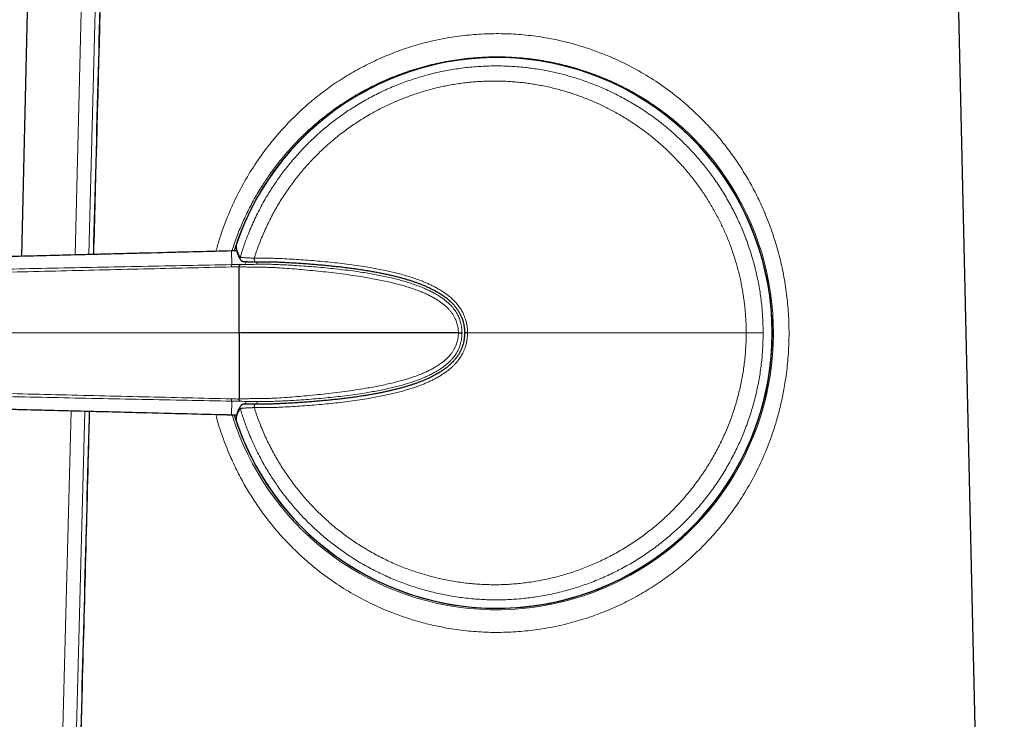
# Model space of a CAD drawing. Header units: millimetres. Extents: x 8 to 834, y 12 to 760.
# Tile 5 of 65: x 226 to 286, y 551 to 594. Entities that reach past the tile are written whole.
import ezdxf

# ---------------------------------------------------------------- set-up
doc = ezdxf.new("R2010")
doc.units = ezdxf.units.MM

msp = doc.modelspace()

# ---------------------------------------------------------------- linework, layer by layer
at = {"color": 7, "linetype": 'Continuous', "lineweight": 30}
for p, q in [((285.868, 472.7), (282.17, 635.3)), ((227.029, 621.317), (226.072, 579.474)), ((238.929, 579.801), (238.851, 579.799)), ((239.169, 579.806), (238.929, 579.801)), ((238.929, 579.801), (238.93, 579.801)), ((252.659, 574.818), (239.41, 574.818)), ((252.898, 574.818), (252.875, 574.818)), ((238.851, 569.836), (238.929, 569.834)), ((238.929, 569.835), (239.169, 569.83)), ((238.93, 569.835), (238.929, 569.835))]:
    msp.add_line(p, q, dxfattribs=at)
at = {"color": 252, "linetype": 'Continuous', "lineweight": 0}
for p, q in [((229.333, 579.557), (230.354, 619.209)), ((231.2, 619.187), (230.176, 579.579)), ((239.151, 580.225), (239.151, 580.224)), ((238.851, 579.799), (238.852, 579.799)), ((238.93, 579.801), (238.852, 579.799)), ((238.869, 578.97), (238.852, 579.799)), ((239.169, 579.806), (238.93, 579.801)), ((239.703, 579.032), (239.736, 579.151)), ((240.425, 579.146), (240.386, 579.012)), ((239.309, 574.818), (190.143, 574.818)), ((239.41, 574.818), (239.309, 574.818)), ((238.869, 570.665), (238.852, 569.837)), ((239.735, 570.484), (239.703, 570.604)), ((240.387, 570.624), (240.426, 570.489)), ((226.919, 485.754), (229.09, 570.084)), ((229.93, 570.063), (227.75, 485.733)), ((238.852, 569.837), (238.851, 569.836)), ((238.852, 569.837), (238.93, 569.835)), ((238.93, 569.835), (239.169, 569.83)), ((239.151, 569.411), (239.151, 569.411))]:
    msp.add_line(p, q, dxfattribs=at)
at = {"color": 7, "linetype": 'Continuous', "lineweight": 30, "flags": 128}
for points in [[(239.151, 580.224), (239.144, 580.196), (239.141, 580.174)], [(239.411, 579.257), (239.411, 579.257), (239.413, 579.255)], [(239.411, 570.378), (239.411, 570.379), (239.413, 570.38)], [(239.141, 569.462), (239.144, 569.44), (239.151, 569.411)]]:
    msp.add_lwpolyline(points, dxfattribs=at)
at = {"color": 252, "linetype": 'Continuous', "lineweight": 0, "flags": 128}
for points in [[(240.236, 579.362), (240.236, 579.334), (240.237, 579.306), (240.24, 579.279), (240.244, 579.253), (240.249, 579.229), (240.255, 579.207), (240.262, 579.189), (240.269, 579.173), (240.278, 579.161), (240.286, 579.152), (240.296, 579.147), (240.302, 579.146)], [(270.165, 574.818), (270.234, 574.818), (270.302, 574.818), (270.37, 574.818), (270.435, 574.818), (270.5, 574.818), (270.562, 574.818), (270.623, 574.818), (270.681, 574.818), (270.737, 574.818), (270.791, 574.818), (270.842, 574.818), (270.889, 574.818), (270.934, 574.818), (270.976, 574.818), (271.014, 574.818), (271.049, 574.818), (271.081, 574.818), (271.108, 574.818), (271.132, 574.818), (271.153, 574.818), (271.169, 574.818), (271.181, 574.818), (271.19, 574.818), (271.194, 574.818)], [(240.236, 570.274), (240.236, 570.302), (240.237, 570.33), (240.24, 570.357), (240.244, 570.383), (240.249, 570.406), (240.255, 570.428), (240.262, 570.447), (240.269, 570.463), (240.278, 570.475), (240.286, 570.484), (240.296, 570.488), (240.302, 570.489)]]:
    msp.add_lwpolyline(points, dxfattribs=at)
at = {"color": 252, "linetype": 'Continuous', "lineweight": 0}
for centre, radius, start, end in [((255.002, 574.818), 16.755, 197.30951, 90), ((255.002, 574.818), 16.755, 90, 162.6906), ((255.002, 574.818), 16.747, 198.83492, 161.16508), ((254.976, 574.826), 16.848, 197.22998, 44.96374), ((239.579, 579.366), 0.2, 163.51178, 212.99857), ((239.579, 570.269), 0.2, 147.02142, 196.48822)]:
    msp.add_arc(centre, radius, start, end, dxfattribs=at)
at = {"color": 7, "linetype": 'Continuous', "lineweight": 30}
for radius, start, end in [(16.75, 270, 162.68435), (16.747, 0, 161.16494), (16.747, 198.83506, 0), (16.75, 197.31536, 270)]:
    msp.add_arc((255.002, 574.818), radius, start, end, dxfattribs=at)
for points, knots in [([(231.495, 619.123), (231.424, 616.467), (231.171, 606.994), (230.822, 593.815), (230.544, 583.292), (230.447, 579.586)], [0, 0, 0, 0, 0.2015, 0.718818, 1, 1, 1, 1]), ([(239.141, 580.174), (239.141, 580.163), (239.138, 580.129), (239.138, 580.073), (239.14, 580.006), (239.146, 579.939), (239.155, 579.872), (239.168, 579.806), (239.185, 579.739), (239.205, 579.672), (239.228, 579.605), (239.256, 579.538), (239.287, 579.471), (239.321, 579.404), (239.36, 579.337), (239.39, 579.288), (239.409, 579.26), (239.413, 579.255)], [0, 0, 0, 0, 0.035432, 0.106302, 0.177154, 0.248076, 0.319185, 0.390593, 0.462409, 0.534726, 0.607629, 0.681181, 0.755429, 0.830399, 0.906098, 0.982511, 1, 1, 1, 1]), ([(238.851, 579.799), (238.18, 579.782), (236.678, 579.745), (234.168, 579.681), (230.995, 579.6), (227.149, 579.502), (222.522, 579.383), (216.77, 579.235), (209.292, 579.043), (199.859, 578.8), (192.502, 578.61), (188.375, 578.503), (187.992, 578.493)], [0, 0, 0, 0, 0.039571, 0.088569, 0.147987, 0.226741, 0.315411, 0.42091, 0.566025, 0.756523, 0.977409, 1, 1, 1, 1]), ([(239.411, 579.258), (239.415, 579.252), (239.423, 579.24), (239.437, 579.225), (239.453, 579.211), (239.468, 579.199), (239.483, 579.19), (239.497, 579.183), (239.511, 579.177), (239.523, 579.173), (239.535, 579.17), (239.546, 579.167), (239.559, 579.164), (239.574, 579.162), (239.593, 579.16), (239.617, 579.157), (239.644, 579.156), (239.673, 579.154), (239.704, 579.152), (239.739, 579.151), (239.777, 579.15), (239.816, 579.149), (239.858, 579.148), (239.903, 579.147), (239.95, 579.147), (240, 579.146), (240.051, 579.146), (240.105, 579.146), (240.16, 579.146), (240.218, 579.146), (240.265, 579.146), (240.294, 579.146), (240.302, 579.146)], [0, 0, 0, 0, 0.014779, 0.031288, 0.047212, 0.062475, 0.077054, 0.091126, 0.105146, 0.119677, 0.135457, 0.153573, 0.175599, 0.204324, 0.246328, 0.297599, 0.34487, 0.389934, 0.437595, 0.483902, 0.529408, 0.574345, 0.619017, 0.66382, 0.708699, 0.753694, 0.798822, 0.844081, 0.889454, 0.934903, 0.980309, 1, 1, 1, 1]), ([(239.375, 578.98), (239.369, 578.977), (239.357, 578.971), (239.339, 578.943), (239.323, 578.902), (239.313, 578.863), (239.309, 578.843)], [0, 0, 0, 0, 0.247799, 0.498727, 0.750304, 1, 1, 1, 1]), ([(239.309, 574.818), (239.309, 574.958), (239.309, 575.24), (239.309, 575.658), (239.309, 576.071), (239.309, 576.474), (239.309, 576.864), (239.309, 577.24), (239.309, 577.597), (239.309, 577.933), (239.309, 578.258), (239.309, 578.567), (239.309, 578.751), (239.309, 578.842)], [0, 0, 0, 0, 0.089092, 0.178184, 0.267274, 0.356365, 0.445458, 0.53455, 0.623643, 0.712736, 0.801827, 0.900912, 1, 1, 1, 1]), ([(240.302, 579.146), (240.433, 579.146), (240.673, 579.147), (240.985, 579.148), (241.228, 579.146), (241.376, 579.143), (241.453, 579.14), (241.467, 579.14)], [0, 0, 0, 0, 0.336414, 0.619137, 0.803204, 0.963028, 1, 1, 1, 1]), ([(241.467, 579.14), (241.511, 579.138), (241.614, 579.135), (241.857, 579.123), (242.194, 579.106), (242.609, 579.082), (243.016, 579.057), (243.415, 579.029), (243.807, 578.999), (244.193, 578.967), (244.572, 578.932), (244.945, 578.895), (245.311, 578.856), (245.666, 578.816), (246.007, 578.773), (246.337, 578.729), (246.656, 578.683), (246.965, 578.635), (247.265, 578.585), (247.558, 578.533), (247.835, 578.48), (248.102, 578.426), (248.358, 578.371), (248.612, 578.314), (248.854, 578.255), (249.087, 578.194), (249.311, 578.132), (249.527, 578.069), (249.729, 578.007), (249.923, 577.943), (250.107, 577.879), (250.288, 577.813), (250.461, 577.745), (250.625, 577.677), (250.782, 577.608), (250.932, 577.538), (251.077, 577.467), (251.214, 577.395), (251.345, 577.323), (251.469, 577.25), (251.587, 577.177), (251.695, 577.105), (251.798, 577.033), (251.895, 576.962), (251.99, 576.887), (252.08, 576.811), (252.165, 576.735), (252.246, 576.658), (252.322, 576.58), (252.392, 576.503), (252.458, 576.426), (252.52, 576.348), (252.578, 576.269), (252.633, 576.189), (252.683, 576.108), (252.73, 576.027), (252.773, 575.945), (252.812, 575.863), (252.848, 575.779), (252.881, 575.694), (252.911, 575.607), (252.938, 575.519), (252.961, 575.431), (252.981, 575.342), (252.997, 575.252), (253.01, 575.162), (253.019, 575.071), (253.024, 574.995), (253.026, 574.95), (253.027, 574.935)], [0, 0, 0, 0, 0.010419, 0.024073, 0.056863, 0.089094, 0.120665, 0.151609, 0.181961, 0.211754, 0.24102, 0.269789, 0.298179, 0.325525, 0.351804, 0.37715, 0.401677, 0.425479, 0.448637, 0.471219, 0.493285, 0.512681, 0.533255, 0.552865, 0.571695, 0.589834, 0.607354, 0.624313, 0.640756, 0.655146, 0.670371, 0.68487, 0.698736, 0.712061, 0.724917, 0.737364, 0.749446, 0.76111, 0.772249, 0.78298, 0.793364, 0.803452, 0.812206, 0.821468, 0.830478, 0.839256, 0.8478, 0.856111, 0.864194, 0.872045, 0.879521, 0.886923, 0.894234, 0.901438, 0.90852, 0.915469, 0.922277, 0.928982, 0.935755, 0.942575, 0.949378, 0.956165, 0.962939, 0.9697, 0.976451, 0.983184, 0.989852, 0.996783, 1, 1, 1, 1]), ([(239.309, 574.818), (239.309, 574.677), (239.309, 574.396), (239.309, 573.977), (239.309, 573.565), (239.309, 573.162), (239.309, 572.771), (239.309, 572.396), (239.309, 572.039), (239.309, 571.702), (239.309, 571.378), (239.309, 571.069), (239.309, 570.885), (239.309, 570.793)], [0, 0, 0, 0, 0.089092, 0.178184, 0.267274, 0.356365, 0.445458, 0.53455, 0.623643, 0.712736, 0.801827, 0.900912, 1, 1, 1, 1]), ([(253.027, 574.707), (253.026, 574.684), (253.024, 574.631), (253.017, 574.548), (253.008, 574.459), (252.995, 574.371), (252.978, 574.282), (252.958, 574.194), (252.935, 574.106), (252.908, 574.019), (252.878, 573.933), (252.845, 573.847), (252.808, 573.763), (252.768, 573.681), (252.725, 573.6), (252.679, 573.521), (252.63, 573.442), (252.577, 573.365), (252.52, 573.287), (252.459, 573.211), (252.396, 573.136), (252.329, 573.063), (252.258, 572.99), (252.182, 572.917), (252.101, 572.843), (252.017, 572.771), (251.928, 572.699), (251.834, 572.629), (251.737, 572.559), (251.634, 572.49), (251.526, 572.42), (251.412, 572.351), (251.292, 572.283), (251.168, 572.215), (251.038, 572.149), (250.901, 572.082), (250.758, 572.016), (250.609, 571.952), (250.455, 571.888), (250.294, 571.825), (250.127, 571.763), (249.953, 571.703), (249.77, 571.642), (249.578, 571.582), (249.377, 571.522), (249.168, 571.463), (248.951, 571.406), (248.728, 571.35), (248.498, 571.296), (248.259, 571.242), (248.012, 571.191), (247.752, 571.139), (247.482, 571.089), (247.202, 571.04), (246.914, 570.993), (246.62, 570.947), (246.318, 570.904), (246.008, 570.862), (245.689, 570.823), (245.359, 570.784), (245.019, 570.748), (244.666, 570.712), (244.303, 570.679), (243.932, 570.647), (243.555, 570.617), (243.173, 570.59), (242.783, 570.564), (242.388, 570.541), (242.037, 570.521), (241.75, 570.508), (241.576, 570.499), (241.487, 570.496), (241.467, 570.496)], [0, 0, 0, 0, 0.005019, 0.011939, 0.018293, 0.025031, 0.031671, 0.03838, 0.045105, 0.051846, 0.058607, 0.065388, 0.072191, 0.079007, 0.085755, 0.092513, 0.099404, 0.106419, 0.113548, 0.120777, 0.12809, 0.135471, 0.142972, 0.150888, 0.159006, 0.167331, 0.175862, 0.184597, 0.19353, 0.202694, 0.212406, 0.222397, 0.232665, 0.243252, 0.254203, 0.265561, 0.277428, 0.289603, 0.302132, 0.315056, 0.328424, 0.342294, 0.356737, 0.371844, 0.387731, 0.404241, 0.421076, 0.438417, 0.456304, 0.474788, 0.493929, 0.513812, 0.534837, 0.556526, 0.578675, 0.601336, 0.624562, 0.648412, 0.672958, 0.698281, 0.724474, 0.751649, 0.779878, 0.808518, 0.837636, 0.867258, 0.897414, 0.928134, 0.959447, 0.97914, 0.995306, 1, 1, 1, 1]), ([(252.659, 574.818), (252.676, 574.818), (252.709, 574.818), (252.756, 574.818), (252.797, 574.818), (252.829, 574.818), (252.852, 574.818), (252.866, 574.818), (252.873, 574.818), (252.874, 574.818), (252.875, 574.818)], [0, 0, 0, 0, 0.153105, 0.306496, 0.454504, 0.592328, 0.716725, 0.826129, 0.920331, 1, 1, 1, 1]), ([(253.027, 574.935), (253.028, 574.915), (253.03, 574.876), (253.03, 574.837), (253.03, 574.818)], [0, 0, 0, 0, 0.511846, 1, 1, 1, 1]), ([(253.03, 574.818), (253.03, 574.793), (253.029, 574.756), (253.028, 574.719), (253.027, 574.707)], [0, 0, 0, 0, 0.6711945, 1, 1, 1, 1]), ([(187.992, 571.142), (189.005, 571.116), (194, 570.987), (202.202, 570.775), (211.883, 570.526), (219.228, 570.338), (224.836, 570.193), (229.251, 570.08), (232.962, 569.985), (235.988, 569.908), (237.833, 569.862), (238.734, 569.839), (238.851, 569.837)], [0, 0, 0, 0, 0.059778, 0.29468, 0.483845, 0.630842, 0.727952, 0.81464, 0.891251, 0.94684, 0.993133, 1, 1, 1, 1]), ([(239.413, 570.38), (239.401, 570.362), (239.374, 570.322), (239.336, 570.258), (239.299, 570.19), (239.267, 570.122), (239.237, 570.054), (239.212, 569.985), (239.19, 569.918), (239.173, 569.85), (239.158, 569.782), (239.148, 569.714), (239.141, 569.647), (239.138, 569.58), (239.138, 569.518), (239.14, 569.479), (239.141, 569.462)], [0, 0, 0, 0, 0.061615, 0.1389943, 0.2156944, 0.2916769, 0.3669201, 0.4414223, 0.5152037, 0.5883061, 0.660792, 0.7327422, 0.8042526, 0.8754304, 0.94639, 1, 1, 1, 1]), ([(239.375, 570.656), (239.369, 570.659), (239.357, 570.664), (239.339, 570.693), (239.323, 570.734), (239.313, 570.773), (239.309, 570.792)], [0, 0, 0, 0, 0.247799, 0.498727, 0.750304, 1, 1, 1, 1]), ([(240.302, 570.489), (240.294, 570.489), (240.266, 570.49), (240.219, 570.49), (240.161, 570.49), (240.105, 570.49), (240.051, 570.489), (239.999, 570.489), (239.95, 570.489), (239.902, 570.488), (239.857, 570.487), (239.815, 570.486), (239.775, 570.485), (239.739, 570.484), (239.705, 570.483), (239.674, 570.482), (239.645, 570.48), (239.618, 570.478), (239.591, 570.476), (239.57, 570.473), (239.551, 570.47), (239.537, 570.466), (239.525, 570.463), (239.512, 570.458), (239.498, 570.453), (239.482, 570.445), (239.466, 570.435), (239.449, 570.422), (239.433, 570.406), (239.42, 570.392), (239.414, 570.381), (239.411, 570.378)], [0, 0, 0, 0, 0.0184108, 0.0643737, 0.1103309, 0.15582, 0.2012288, 0.2465845, 0.2918662, 0.3370649, 0.3821876, 0.4272623, 0.4723072, 0.5170738, 0.5619752, 0.6074528, 0.6537578, 0.7014558, 0.751995, 0.8105183, 0.8407494, 0.8605556, 0.8779266, 0.8936343, 0.908695, 0.923746, 0.9393402, 0.9557979, 0.9730189, 0.9907475, 1, 1, 1, 1]), ([(241.467, 570.496), (241.428, 570.494), (241.326, 570.491), (241.15, 570.489), (240.915, 570.488), (240.629, 570.488), (240.417, 570.489), (240.302, 570.49)], [0, 0, 0, 0, 0.101226, 0.262472, 0.453106, 0.703959, 1, 1, 1, 1]), ([(230.195, 570.056), (230.192, 569.924), (229.997, 562.542), (229.607, 547.64), (229.019, 525.095), (228.483, 504.416), (228.143, 491.256), (228.005, 485.873)], [0, 0, 0, 0, 0.004705, 0.263083, 0.531035, 0.808145, 1, 1, 1, 1])]:
    msp.add_open_spline(points, degree=3, knots=knots, dxfattribs=at)
at = {"color": 252, "linetype": 'Continuous', "lineweight": 0}
for points, knots in [([(231.524, 619.122), (231.232, 608.159), (230.88, 594.98), (230.533, 581.802), (230.475, 579.587)], [0, 0, 0, 0, 0.8319161, 1, 1, 1, 1]), ([(237.903, 579.775), (237.969, 580.011), (238.119, 580.547), (238.455, 581.507), (238.924, 582.646), (239.547, 583.879), (240.265, 585.065), (241.084, 586.203), (241.941, 587.217), (242.81, 588.11), (243.666, 588.883), (244.566, 589.595), (245.512, 590.246), (246.504, 590.835), (247.552, 591.369), (248.647, 591.84), (249.784, 592.239), (250.939, 592.556), (252.112, 592.793), (253.301, 592.949), (254.503, 593.024), (255.711, 593.018), (256.915, 592.929), (258.008, 592.771), (258.991, 592.567), (259.868, 592.338), (260.736, 592.061), (261.744, 591.682), (262.872, 591.173), (264.092, 590.503), (265.249, 589.738), (266.351, 588.884), (267.025, 588.246), (267.365, 587.924)], [0, 0, 0, 0, 0.019609, 0.044586, 0.081998, 0.119598, 0.157612, 0.196258, 0.235744, 0.267909, 0.299731, 0.331318, 0.362778, 0.394221, 0.425759, 0.458419, 0.490591, 0.522413, 0.554029, 0.585584, 0.617227, 0.649081, 0.680804, 0.712546, 0.736459, 0.760532, 0.784826, 0.809402, 0.847214, 0.884982, 0.922906, 0.961182, 1, 1, 1, 1]), ([(266.897, 586.731), (266.627, 586.987), (266.103, 587.485), (265.28, 588.148), (264.47, 588.729), (263.825, 589.136), (263.354, 589.409), (263.054, 589.575), (262.759, 589.73), (262.47, 589.875), (262.186, 590.011), (261.908, 590.138), (261.636, 590.257), (261.086, 590.485), (260.247, 590.791), (259.101, 591.119), (257.949, 591.363), (256.798, 591.525), (255.654, 591.607), (254.524, 591.613), (253.401, 591.544), (252.28, 591.4), (251.345, 591.216), (250.596, 591.028), (250.031, 590.866), (249.468, 590.682), (248.906, 590.478), (248.348, 590.251), (247.829, 590.019), (247.346, 589.783), (246.894, 589.546), (246.435, 589.287), (245.972, 589.006), (245.505, 588.701), (245.08, 588.403), (244.654, 588.086), (244.207, 587.731), (243.682, 587.28), (243.104, 586.738), (242.579, 586.194), (242.134, 585.69), (241.788, 585.272), (241.483, 584.878), (241.215, 584.511), (240.982, 584.174), (240.781, 583.869), (240.576, 583.544), (240.356, 583.175), (240.119, 582.75), (239.893, 582.317), (239.687, 581.891), (239.499, 581.473), (239.328, 581.065), (239.112, 580.514), (238.977, 580.089), (238.884, 579.8)], [0, 0, 0, 0, 0.03299, 0.064111, 0.093368, 0.120767, 0.131026, 0.140999, 0.150687, 0.160091, 0.169211, 0.178049, 0.186603, 0.194877, 0.229443, 0.263363, 0.29668, 0.329445, 0.361707, 0.393519, 0.424732, 0.456582, 0.489119, 0.505662, 0.522394, 0.53932, 0.556445, 0.573774, 0.591312, 0.60565, 0.620483, 0.635814, 0.651644, 0.667976, 0.684811, 0.697381, 0.714856, 0.735297, 0.758706, 0.785086, 0.802448, 0.818495, 0.833227, 0.846642, 0.858742, 0.869524, 0.878989, 0.892668, 0.907424, 0.921695, 0.935482, 0.948787, 0.96161, 0.973955, 1, 1, 1, 1]), ([(239.387, 579.423), (239.424, 579.543), (239.496, 579.784), (239.616, 580.142), (239.744, 580.497), (239.894, 580.885), (240.069, 581.305), (240.274, 581.754), (240.491, 582.198), (240.723, 582.635), (240.953, 583.041), (241.182, 583.417), (241.405, 583.765), (241.637, 584.107), (241.878, 584.443), (242.137, 584.786), (242.418, 585.137), (242.725, 585.5), (243.049, 585.86), (243.39, 586.217), (243.741, 586.563), (244.103, 586.898), (244.455, 587.205), (244.794, 587.484), (245.119, 587.738), (245.45, 587.984), (245.788, 588.221), (246.146, 588.46), (246.526, 588.698), (246.93, 588.936), (247.345, 589.163), (247.769, 589.38), (248.199, 589.585), (248.628, 589.774), (249.055, 589.947), (249.478, 590.106), (249.91, 590.253), (250.348, 590.39), (250.794, 590.515), (251.225, 590.623), (251.643, 590.715), (252.067, 590.798), (252.516, 590.873), (252.99, 590.938), (253.466, 590.989), (253.934, 591.025), (254.396, 591.048), (254.85, 591.057), (255.308, 591.054), (255.769, 591.037), (256.233, 591.007), (256.678, 590.966), (257.104, 590.915), (257.534, 590.852), (257.984, 590.773), (258.453, 590.677), (258.92, 590.567), (259.375, 590.446), (259.819, 590.313), (260.251, 590.171), (260.683, 590.015), (261.113, 589.846), (261.542, 589.663), (261.949, 589.476), (262.335, 589.285), (262.72, 589.083), (263.118, 588.859), (263.528, 588.612), (263.931, 588.354), (264.32, 588.088), (264.694, 587.816), (265.054, 587.538), (265.409, 587.248), (265.758, 586.946), (266.101, 586.631), (266.423, 586.319), (266.723, 586.012), (267.018, 585.693), (267.319, 585.35), (267.624, 584.982), (267.917, 584.605), (268.195, 584.226), (268.457, 583.845), (268.704, 583.464), (268.942, 583.073), (269.171, 582.673), (269.39, 582.263), (269.589, 581.863), (269.77, 581.473), (269.943, 581.076), (270.112, 580.653), (270.277, 580.206), (270.429, 579.754), (270.565, 579.305), (270.686, 578.86), (270.792, 578.42), (270.887, 577.973), (270.97, 577.52), (271.041, 577.062), (271.096, 576.62), (271.138, 576.193), (271.169, 575.759), (271.19, 575.301), (271.193, 574.979), (271.194, 574.818)], [0, 0, 0, 0, 0.008126, 0.016253, 0.024381, 0.032507, 0.043146, 0.053793, 0.064442, 0.075088, 0.085728, 0.094633, 0.103543, 0.112454, 0.121364, 0.13027, 0.140334, 0.150398, 0.161035, 0.17168, 0.182327, 0.192971, 0.203609, 0.212511, 0.221418, 0.230326, 0.239233, 0.248135, 0.258195, 0.268254, 0.278542, 0.288835, 0.299127, 0.309415, 0.31919, 0.328967, 0.338742, 0.348739, 0.358739, 0.368736, 0.377591, 0.386446, 0.396778, 0.407114, 0.41745, 0.427782, 0.437598, 0.447417, 0.457234, 0.467275, 0.477319, 0.48736, 0.496255, 0.505149, 0.515498, 0.525851, 0.536205, 0.546553, 0.556387, 0.566223, 0.576056, 0.586117, 0.596179, 0.606239, 0.615151, 0.624063, 0.634393, 0.644727, 0.655061, 0.665391, 0.675207, 0.685024, 0.69484, 0.704882, 0.714926, 0.724968, 0.733864, 0.742759, 0.753063, 0.763372, 0.77368, 0.783984, 0.793775, 0.803568, 0.813359, 0.823376, 0.833396, 0.843413, 0.852287, 0.861161, 0.871432, 0.881707, 0.891983, 0.902254, 0.912014, 0.921776, 0.931536, 0.941521, 0.951509, 0.961494, 0.970339, 0.979185, 0.989592, 1, 1, 1, 1]), ([(270.165, 574.818), (270.163, 574.97), (270.16, 575.274), (270.141, 575.696), (270.113, 576.082), (270.079, 576.433), (270.036, 576.789), (269.984, 577.15), (269.923, 577.516), (269.852, 577.881), (269.773, 578.239), (269.687, 578.592), (269.593, 578.939), (269.489, 579.292), (269.373, 579.651), (269.245, 580.016), (269.108, 580.378), (268.966, 580.726), (268.82, 581.06), (268.672, 581.38), (268.513, 581.702), (268.344, 582.026), (268.164, 582.351), (267.977, 582.672), (267.783, 582.984), (267.585, 583.289), (267.382, 583.585), (267.167, 583.884), (266.939, 584.185), (266.698, 584.488), (266.45, 584.784), (266.201, 585.066), (265.954, 585.333), (265.708, 585.587), (265.452, 585.839), (265.185, 586.09), (264.908, 586.338), (264.625, 586.58), (264.339, 586.812), (264.052, 587.034), (263.762, 587.248), (263.461, 587.46), (263.146, 587.669), (262.819, 587.876), (262.486, 588.074), (262.159, 588.259), (261.837, 588.43), (261.52, 588.589), (261.195, 588.743), (260.86, 588.893), (260.515, 589.036), (260.167, 589.171), (259.82, 589.296), (259.474, 589.412), (259.13, 589.518), (258.774, 589.618), (258.407, 589.712), (258.028, 589.799), (257.647, 589.875), (257.276, 589.94), (256.915, 589.995), (256.564, 590.039), (256.206, 590.076), (255.841, 590.104), (255.469, 590.124), (255.096, 590.135), (254.728, 590.136), (254.363, 590.129), (254.003, 590.113), (253.635, 590.087), (253.257, 590.052), (252.871, 590.006), (252.487, 589.95), (252.116, 589.886), (251.759, 589.816), (251.416, 589.74), (251.068, 589.654), (250.717, 589.559), (250.362, 589.454), (250.009, 589.339), (249.663, 589.218), (249.324, 589.09), (248.992, 588.956), (248.654, 588.81), (248.312, 588.652), (247.966, 588.482), (247.624, 588.303), (247.277, 588.11), (246.925, 587.903), (246.57, 587.68), (246.219, 587.446), (245.873, 587.201), (245.532, 586.946), (245.198, 586.681), (244.872, 586.408), (244.55, 586.122), (244.234, 585.825), (243.923, 585.517), (243.621, 585.199), (243.332, 584.878), (243.056, 584.553), (242.793, 584.226), (242.537, 583.889), (242.29, 583.545), (242.051, 583.191), (241.821, 582.831), (241.602, 582.465), (241.391, 582.089), (241.189, 581.704), (240.996, 581.31), (240.814, 580.91), (240.648, 580.516), (240.498, 580.128), (240.36, 579.747), (240.278, 579.49), (240.236, 579.362)], [0, 0, 0, 0, 0.010482, 0.020964, 0.029054, 0.037145, 0.045235, 0.05376, 0.062287, 0.070815, 0.079339, 0.087586, 0.095834, 0.104081, 0.112965, 0.121852, 0.130739, 0.139623, 0.147729, 0.155836, 0.163942, 0.172483, 0.181026, 0.189569, 0.19811, 0.206369, 0.214628, 0.222887, 0.231777, 0.240669, 0.249562, 0.258452, 0.266578, 0.274705, 0.282831, 0.291392, 0.299956, 0.30852, 0.317081, 0.325358, 0.333637, 0.341914, 0.350822, 0.359733, 0.368644, 0.377552, 0.385705, 0.393859, 0.402012, 0.410602, 0.419195, 0.427787, 0.436378, 0.444685, 0.452994, 0.461302, 0.470248, 0.479196, 0.488144, 0.49709, 0.505239, 0.513389, 0.521538, 0.530125, 0.538715, 0.547305, 0.555892, 0.564201, 0.572511, 0.580819, 0.589772, 0.598727, 0.607683, 0.616635, 0.624739, 0.632844, 0.640948, 0.649487, 0.658028, 0.666569, 0.675108, 0.683364, 0.691621, 0.699877, 0.708764, 0.717654, 0.726544, 0.735431, 0.74509, 0.75475, 0.764409, 0.774209, 0.784014, 0.793821, 0.803626, 0.813426, 0.8235, 0.833578, 0.843656, 0.85373, 0.863393, 0.873057, 0.882719, 0.892524, 0.902335, 0.912148, 0.921958, 0.931763, 0.941846, 0.951933, 0.962019, 0.972102, 0.981401, 0.990701, 1, 1, 1, 1]), ([(267.365, 587.924), (267.601, 587.684), (268.069, 587.206), (268.715, 586.448), (269.314, 585.665), (269.864, 584.855), (270.367, 584.019), (270.825, 583.155), (271.271, 582.194), (271.691, 581.134), (272.062, 579.978), (272.355, 578.81), (272.572, 577.63), (272.712, 576.438), (272.778, 575.237), (272.767, 574.027), (272.677, 572.81), (272.523, 571.704), (272.331, 570.715), (272.119, 569.847), (271.866, 568.99), (271.519, 567.999), (271.052, 566.887), (270.435, 565.676), (269.723, 564.51), (268.914, 563.391), (268.065, 562.39), (267.203, 561.505), (266.352, 560.737), (265.457, 560.029), (264.518, 559.383), (263.534, 558.796), (262.492, 558.264), (261.4, 557.792), (260.263, 557.391), (259.107, 557.07), (257.934, 556.831), (256.745, 556.673), (255.543, 556.595), (254.335, 556.598), (253.129, 556.685), (252.034, 556.84), (251.049, 557.041), (250.17, 557.269), (249.3, 557.543), (248.292, 557.919), (247.167, 558.423), (245.951, 559.086), (244.794, 559.843), (243.696, 560.694), (242.763, 561.542), (241.979, 562.352), (241.333, 563.098), (240.736, 563.87), (240.187, 564.669), (239.684, 565.494), (239.225, 566.345), (238.774, 567.297), (238.354, 568.35), (238.05, 569.233), (237.922, 569.744), (237.892, 569.861)], [0, 0, 0, 0, 0.015566, 0.030908, 0.046067, 0.06108, 0.075991, 0.090841, 0.105673, 0.124139, 0.14222, 0.160017, 0.177634, 0.195181, 0.212769, 0.230417, 0.248299, 0.266533, 0.279849, 0.293194, 0.306611, 0.320138, 0.340879, 0.361736, 0.382824, 0.404252, 0.426127, 0.444082, 0.461826, 0.479414, 0.496904, 0.514354, 0.531821, 0.550063, 0.568024, 0.585778, 0.603401, 0.620972, 0.63857, 0.656303, 0.673978, 0.691676, 0.705016, 0.71845, 0.732011, 0.745731, 0.7667, 0.787699, 0.80883, 0.8302, 0.851906, 0.867451, 0.88279, 0.897958, 0.912994, 0.927935, 0.94282, 0.957687, 0.976365, 0.994594, 1, 1, 1, 1]), ([(239.151, 580.224), (239.15, 580.182), (239.147, 580.096), (239.159, 579.988), (239.176, 579.899), (239.193, 579.831), (239.215, 579.763), (239.241, 579.695), (239.271, 579.627), (239.305, 579.559), (239.344, 579.491), (239.373, 579.446), (239.387, 579.423)], [0, 0, 0, 0, 0.159284, 0.318569, 0.403744, 0.488919, 0.574095, 0.659272, 0.744453, 0.829634, 0.914817, 1, 1, 1, 1]), ([(238.852, 579.799), (238.852, 579.799), (237.454, 579.764), (234.66, 579.694), (229.073, 579.55), (222.041, 579.37), (213.565, 579.152), (202.2, 578.86), (193.676, 578.64), (187.993, 578.493)], [0, 0, 0, 0, 0.000001, 0.082385, 0.164769, 0.329538, 0.497154, 0.664769, 1, 1, 1, 1]), ([(239.387, 579.423), (239.39, 579.421), (239.395, 579.418), (239.421, 579.413), (239.462, 579.408), (239.516, 579.402), (239.584, 579.397), (239.664, 579.391), (239.756, 579.385), (239.859, 579.379), (239.961, 579.374), (240.057, 579.37), (240.145, 579.366), (240.206, 579.363), (240.236, 579.362)], [0, 0, 0, 0, 0.089288, 0.178859, 0.268151, 0.357131, 0.446385, 0.535376, 0.625645, 0.716184, 0.806468, 0.870947, 0.935518, 1, 1, 1, 1]), ([(240.236, 579.362), (240.365, 579.362), (240.623, 579.363), (241.011, 579.362), (241.4, 579.356), (241.851, 579.338), (242.366, 579.31), (242.945, 579.275), (243.526, 579.234), (244.108, 579.187), (244.693, 579.134), (245.279, 579.073), (245.868, 579.003), (246.459, 578.923), (246.992, 578.842), (247.467, 578.76), (247.883, 578.682), (248.279, 578.6), (248.653, 578.515), (249.005, 578.427), (249.331, 578.338), (249.633, 578.249), (249.91, 578.16), (250.17, 578.069), (250.413, 577.978), (250.64, 577.886), (250.858, 577.79), (251.07, 577.69), (251.287, 577.579), (251.514, 577.451), (251.735, 577.311), (251.938, 577.169), (252.093, 577.048), (252.215, 576.943), (252.318, 576.849), (252.428, 576.74), (252.542, 576.616), (252.64, 576.495), (252.724, 576.381), (252.795, 576.274), (252.86, 576.166), (252.928, 576.041), (252.994, 575.9), (253.056, 575.74), (253.104, 575.589), (253.14, 575.449), (253.17, 575.301), (253.194, 575.133), (253.205, 574.965), (253.207, 574.86), (253.208, 574.818)], [0, 0, 0, 0, 0.026888, 0.053779, 0.080666, 0.10755, 0.147438, 0.187328, 0.227215, 0.267246, 0.307279, 0.347309, 0.387706, 0.428106, 0.468501, 0.497012, 0.525525, 0.554035, 0.578603, 0.60283, 0.627057, 0.646505, 0.665955, 0.685401, 0.701685, 0.71797, 0.734252, 0.749442, 0.76463, 0.782978, 0.801324, 0.816745, 0.832164, 0.840444, 0.848725, 0.859879, 0.871039, 0.882189, 0.89067, 0.899151, 0.907454, 0.915757, 0.927037, 0.93833, 0.94961, 0.958246, 0.966881, 0.979285, 0.991688, 1, 1, 1, 1]), ([(190.212, 577.571), (192.027, 577.619), (195.658, 577.717), (201.104, 577.865), (206.55, 578.014), (211.997, 578.164), (217.413, 578.309), (222.796, 578.448), (228.148, 578.58), (233.499, 578.708), (237.067, 578.789), (238.851, 578.829)], [0, 0, 0, 0, 0.1119912, 0.2239828, 0.3359774, 0.4479783, 0.5599865, 0.6699961, 0.7800044, 0.8900056, 1, 1, 1, 1]), ([(238.869, 578.97), (237.053, 578.934), (233.422, 578.862), (227.974, 578.751), (222.527, 578.641), (217.081, 578.532), (211.074, 578.411), (204.504, 578.279), (197.373, 578.136), (192.619, 578.04), (190.242, 577.992)], [0, 0, 0, 0, 0.112003, 0.224002, 0.335997, 0.447993, 0.559991, 0.706659, 0.853329, 1, 1, 1, 1]), ([(238.869, 578.97), (238.868, 578.969), (238.866, 578.966), (238.862, 578.952), (238.859, 578.931), (238.856, 578.904), (238.853, 578.87), (238.852, 578.843), (238.851, 578.829)], [0, 0, 0, 0, 0.165418, 0.33233, 0.5, 0.66767, 0.834582, 1, 1, 1, 1]), ([(238.851, 578.829), (238.927, 578.831), (239.08, 578.836), (239.232, 578.843), (239.309, 578.846)], [0, 0, 0, 0, 0.4998892, 1, 1, 1, 1]), ([(239.376, 578.98), (239.292, 578.978), (239.123, 578.975), (238.954, 578.972), (238.869, 578.97)], [0, 0, 0, 0, 0.500128, 1, 1, 1, 1]), ([(239.308, 578.841), (239.417, 578.836), (239.636, 578.827), (239.966, 578.818), (240.298, 578.813), (240.631, 578.809), (240.963, 578.805), (241.294, 578.801), (241.713, 578.776), (242.227, 578.745), (242.835, 578.692), (243.459, 578.637), (244.1, 578.574), (244.757, 578.504), (245.414, 578.426), (246.071, 578.339), (246.649, 578.252), (247.145, 578.17), (247.562, 578.095), (247.977, 578.013), (248.39, 577.923), (248.771, 577.832), (249.12, 577.74), (249.438, 577.65), (249.752, 577.551), (250.063, 577.445), (250.349, 577.336), (250.61, 577.226), (250.846, 577.116), (251.078, 576.997), (251.287, 576.878), (251.474, 576.759), (251.638, 576.644), (251.796, 576.52), (251.94, 576.392), (252.071, 576.261), (252.187, 576.127), (252.292, 575.985), (252.386, 575.836), (252.462, 575.688), (252.522, 575.545), (252.569, 575.407), (252.607, 575.266), (252.633, 575.121), (252.653, 574.971), (252.657, 574.87), (252.659, 574.818)], [0, 0, 0, 0, 0.022757, 0.04546, 0.068235, 0.091048, 0.113876, 0.136524, 0.158901, 0.200908, 0.242892, 0.284853, 0.329778, 0.374676, 0.419558, 0.464404, 0.509167, 0.537611, 0.566042, 0.594435, 0.62276, 0.650996, 0.673109, 0.695155, 0.717129, 0.73903, 0.760865, 0.778206, 0.795541, 0.81285, 0.830066, 0.84349, 0.856803, 0.870053, 0.883233, 0.89508, 0.906737, 0.91835, 0.929995, 0.941562, 0.951121, 0.960656, 0.970252, 0.97999, 0.989782, 1, 1, 1, 1]), ([(252.875, 574.818), (252.874, 574.872), (252.872, 574.98), (252.856, 575.142), (252.831, 575.302), (252.795, 575.458), (252.748, 575.611), (252.689, 575.761), (252.62, 575.906), (252.541, 576.047), (252.452, 576.181), (252.355, 576.309), (252.25, 576.431), (252.125, 576.561), (251.979, 576.695), (251.811, 576.832), (251.636, 576.959), (251.455, 577.078), (251.25, 577.2), (251.02, 577.323), (250.766, 577.446), (250.485, 577.569), (250.177, 577.69), (249.842, 577.807), (249.503, 577.915), (249.162, 578.013), (248.819, 578.103), (248.453, 578.191), (248.065, 578.276), (247.655, 578.357), (247.244, 578.43), (246.77, 578.508), (246.234, 578.586), (245.635, 578.662), (245.037, 578.729), (244.439, 578.787), (243.843, 578.839), (243.248, 578.884), (242.696, 578.919), (242.188, 578.948), (241.724, 578.972), (241.257, 578.991), (240.787, 578.989), (240.319, 578.988), (239.849, 578.984), (239.534, 578.981), (239.376, 578.98)], [0, 0, 0, 0, 0.0104412, 0.0209045, 0.031304, 0.0416132, 0.0518913, 0.062227, 0.0726245, 0.0830441, 0.0934403, 0.1038092, 0.1141954, 0.1246325, 0.1387056, 0.1527724, 0.1668141, 0.1808677, 0.1949313, 0.2133439, 0.2317127, 0.2500181, 0.2732626, 0.2964846, 0.3197074, 0.3429505, 0.3662275, 0.3895319, 0.4170226, 0.4445288, 0.4720339, 0.4995197, 0.5394976, 0.5794853, 0.6194682, 0.6594274, 0.6993592, 0.7392782, 0.7791692, 0.8105763, 0.8419273, 0.8737338, 0.9053503, 0.9368623, 0.9683963, 1, 1, 1, 1]), ([(239.308, 570.795), (239.417, 570.799), (239.636, 570.808), (239.966, 570.817), (240.298, 570.823), (240.631, 570.827), (240.963, 570.83), (241.294, 570.834), (241.713, 570.86), (242.227, 570.891), (242.835, 570.943), (243.459, 570.999), (244.1, 571.061), (244.757, 571.132), (245.414, 571.209), (246.071, 571.297), (246.649, 571.383), (247.145, 571.466), (247.562, 571.541), (247.977, 571.622), (248.39, 571.712), (248.771, 571.803), (249.12, 571.895), (249.438, 571.986), (249.752, 572.084), (250.063, 572.191), (250.349, 572.3), (250.61, 572.41), (250.846, 572.519), (251.078, 572.638), (251.287, 572.758), (251.474, 572.876), (251.638, 572.992), (251.796, 573.116), (251.94, 573.244), (252.071, 573.375), (252.187, 573.509), (252.292, 573.651), (252.386, 573.8), (252.462, 573.947), (252.522, 574.09), (252.569, 574.228), (252.607, 574.37), (252.633, 574.515), (252.653, 574.665), (252.657, 574.766), (252.659, 574.818)], [0, 0, 0, 0, 0.0227572, 0.04546, 0.0682347, 0.0910477, 0.1138763, 0.1365244, 0.1589008, 0.2009079, 0.2428917, 0.2848532, 0.3297783, 0.3746757, 0.4195581, 0.4644038, 0.5091672, 0.5376105, 0.5660425, 0.5944345, 0.6227599, 0.6509958, 0.6731092, 0.6951553, 0.7171295, 0.73903, 0.7608654, 0.7782059, 0.7955411, 0.8128504, 0.830066, 0.8434901, 0.8568025, 0.8700527, 0.8832327, 0.89508, 0.9067368, 0.91835, 0.9299952, 0.9415624, 0.951121, 0.9606556, 0.9702521, 0.9799901, 0.9897822, 1, 1, 1, 1]), ([(252.875, 574.818), (252.874, 574.764), (252.872, 574.655), (252.856, 574.494), (252.831, 574.334), (252.795, 574.177), (252.748, 574.024), (252.689, 573.875), (252.62, 573.729), (252.541, 573.589), (252.452, 573.454), (252.355, 573.326), (252.25, 573.204), (252.125, 573.075), (251.979, 572.94), (251.811, 572.803), (251.636, 572.676), (251.455, 572.557), (251.25, 572.435), (251.02, 572.312), (250.766, 572.19), (250.485, 572.067), (250.177, 571.946), (249.842, 571.828), (249.503, 571.721), (249.162, 571.622), (248.819, 571.532), (248.453, 571.444), (248.065, 571.359), (247.655, 571.279), (247.244, 571.205), (246.77, 571.128), (246.234, 571.05), (245.635, 570.973), (245.037, 570.907), (244.439, 570.848), (243.843, 570.797), (243.248, 570.752), (242.696, 570.716), (242.188, 570.687), (241.724, 570.663), (241.257, 570.645), (240.787, 570.647), (240.319, 570.648), (239.849, 570.651), (239.534, 570.654), (239.376, 570.656)], [0, 0, 0, 0, 0.0104412, 0.0209045, 0.031304, 0.0416132, 0.0518913, 0.062227, 0.0726245, 0.0830441, 0.0934403, 0.1038092, 0.1141954, 0.1246325, 0.1387056, 0.1527724, 0.1668141, 0.1808677, 0.1949313, 0.2133439, 0.2317127, 0.2500181, 0.2732626, 0.2964846, 0.3197074, 0.3429505, 0.3662275, 0.3895319, 0.4170226, 0.4445288, 0.4720339, 0.4995197, 0.5394976, 0.5794853, 0.6194682, 0.6594274, 0.6993592, 0.7392782, 0.7791692, 0.8105763, 0.8419273, 0.8737338, 0.9053503, 0.9368623, 0.9683963, 1, 1, 1, 1]), ([(239.387, 570.213), (239.424, 570.092), (239.496, 569.851), (239.616, 569.494), (239.744, 569.139), (239.894, 568.751), (240.069, 568.331), (240.274, 567.881), (240.491, 567.437), (240.723, 567.001), (240.953, 566.595), (241.182, 566.219), (241.405, 565.871), (241.637, 565.529), (241.878, 565.193), (242.137, 564.849), (242.418, 564.498), (242.725, 564.136), (243.049, 563.775), (243.39, 563.419), (243.741, 563.073), (244.103, 562.737), (244.455, 562.431), (244.794, 562.152), (245.119, 561.897), (245.45, 561.652), (245.788, 561.414), (246.146, 561.176), (246.526, 560.938), (246.93, 560.7), (247.345, 560.472), (247.769, 560.255), (248.199, 560.05), (248.628, 559.862), (249.055, 559.688), (249.478, 559.53), (249.91, 559.382), (250.348, 559.246), (250.794, 559.121), (251.225, 559.013), (251.643, 558.92), (252.067, 558.837), (252.516, 558.762), (252.99, 558.697), (253.466, 558.646), (253.934, 558.61), (254.396, 558.588), (254.85, 558.578), (255.308, 558.582), (255.769, 558.598), (256.233, 558.628), (256.678, 558.669), (257.104, 558.721), (257.534, 558.784), (257.984, 558.862), (258.453, 558.958), (258.92, 559.068), (259.375, 559.19), (259.819, 559.322), (260.251, 559.465), (260.683, 559.62), (261.113, 559.789), (261.542, 559.972), (261.949, 560.16), (262.335, 560.35), (262.72, 560.553), (263.118, 560.776), (263.528, 561.023), (263.931, 561.282), (264.32, 561.547), (264.694, 561.82), (265.054, 562.097), (265.409, 562.387), (265.758, 562.69), (266.101, 563.004), (266.423, 563.316), (266.723, 563.624), (267.018, 563.942), (267.319, 564.285), (267.624, 564.653), (267.917, 565.031), (268.195, 565.41), (268.457, 565.79), (268.704, 566.171), (268.942, 566.562), (269.171, 566.963), (269.39, 567.373), (269.589, 567.773), (269.77, 568.162), (269.943, 568.56), (270.112, 568.982), (270.277, 569.43), (270.429, 569.882), (270.565, 570.331), (270.686, 570.776), (270.792, 571.216), (270.887, 571.663), (270.97, 572.115), (271.041, 572.573), (271.096, 573.016), (271.138, 573.442), (271.169, 573.876), (271.19, 574.335), (271.193, 574.657), (271.194, 574.818)], [0, 0, 0, 0, 0.0081256, 0.0162534, 0.0243812, 0.0325068, 0.0431461, 0.0537928, 0.064442, 0.0750887, 0.0857279, 0.0946335, 0.1035435, 0.1124549, 0.1213648, 0.1302704, 0.1403346, 0.1503989, 0.1610361, 0.1716806, 0.1823276, 0.1929722, 0.2036094, 0.2125119, 0.2214187, 0.2303269, 0.2392337, 0.2481362, 0.2581956, 0.2682551, 0.2785433, 0.2888359, 0.2991285, 0.3094167, 0.3191916, 0.3289685, 0.3387434, 0.3487409, 0.3587403, 0.3687377, 0.3775926, 0.3864474, 0.3967792, 0.4071154, 0.4174516, 0.4277834, 0.4376002, 0.4474189, 0.4572358, 0.4672772, 0.4773207, 0.4873621, 0.4962567, 0.5051512, 0.5155, 0.5258534, 0.5362067, 0.5465556, 0.5563893, 0.566225, 0.5760587, 0.586119, 0.5961814, 0.6062417, 0.6151537, 0.6240657, 0.6343955, 0.6447297, 0.6550639, 0.6653936, 0.6752092, 0.6850268, 0.6948424, 0.7048844, 0.7149285, 0.7249706, 0.7338665, 0.7427624, 0.7530663, 0.7633747, 0.7736831, 0.783987, 0.7937782, 0.8035713, 0.8133625, 0.8233796, 0.8333989, 0.843416, 0.85229, 0.861164, 0.8714352, 0.8817109, 0.8919866, 0.9022579, 0.9120179, 0.9217799, 0.93154, 0.9415252, 0.9515124, 0.9614976, 0.9703432, 0.9791888, 0.9895944, 1, 1, 1, 1]), ([(270.165, 574.818), (270.163, 574.666), (270.16, 574.361), (270.139, 573.916), (270.107, 573.483), (270.064, 573.062), (270.009, 572.642), (269.942, 572.223), (269.863, 571.805), (269.772, 571.391), (269.671, 570.981), (269.557, 570.568), (269.428, 570.151), (269.285, 569.729), (269.13, 569.312), (268.965, 568.906), (268.792, 568.511), (268.61, 568.128), (268.419, 567.75), (268.217, 567.376), (268.004, 567.008), (267.781, 566.646), (267.55, 566.293), (267.305, 565.94), (267.046, 565.589), (266.772, 565.238), (266.488, 564.895), (266.199, 564.566), (265.905, 564.251), (265.608, 563.948), (265.302, 563.654), (264.988, 563.367), (264.665, 563.089), (264.335, 562.82), (264, 562.562), (263.653, 562.309), (263.293, 562.062), (262.918, 561.821), (262.537, 561.59), (262.155, 561.374), (261.773, 561.172), (261.392, 560.984), (261.006, 560.806), (260.614, 560.639), (260.216, 560.482), (259.815, 560.337), (259.413, 560.204), (259.001, 560.08), (258.578, 559.965), (258.143, 559.862), (257.705, 559.771), (257.272, 559.694), (256.845, 559.631), (256.423, 559.58), (256, 559.542), (255.575, 559.516), (255.148, 559.501), (254.722, 559.499), (254.299, 559.509), (253.87, 559.53), (253.432, 559.565), (252.988, 559.614), (252.545, 559.676), (252.112, 559.75), (251.69, 559.834), (251.278, 559.928), (250.869, 560.033), (250.462, 560.151), (250.058, 560.279), (249.658, 560.419), (249.264, 560.568), (248.869, 560.731), (248.47, 560.908), (248.07, 561.101), (247.675, 561.304), (247.293, 561.516), (246.924, 561.734), (246.567, 561.958), (246.217, 562.191), (245.873, 562.434), (245.536, 562.687), (245.206, 562.948), (244.882, 563.219), (244.562, 563.503), (244.244, 563.8), (243.929, 564.112), (243.624, 564.433), (243.333, 564.757), (243.055, 565.083), (242.791, 565.412), (242.535, 565.748), (242.289, 566.091), (242.053, 566.441), (241.826, 566.797), (241.609, 567.159), (241.398, 567.533), (241.195, 567.919), (241, 568.317), (240.816, 568.721), (240.649, 569.118), (240.498, 569.508), (240.36, 569.889), (240.278, 570.145), (240.236, 570.274)], [0, 0, 0, 0, 0.010482, 0.020964, 0.0306796, 0.0403991, 0.0501186, 0.0598343, 0.0696293, 0.0794243, 0.0890638, 0.0987032, 0.1089308, 0.1191628, 0.1293947, 0.1396223, 0.1493571, 0.1590956, 0.168834, 0.1785688, 0.1883805, 0.1981921, 0.2078534, 0.2175148, 0.2277468, 0.237983, 0.2482193, 0.2584513, 0.2682098, 0.277972, 0.2877341, 0.2974926, 0.3073273, 0.3171619, 0.3268478, 0.3365338, 0.3467859, 0.3570422, 0.3672986, 0.3775507, 0.3873418, 0.3971366, 0.4069314, 0.4167225, 0.426591, 0.4364595, 0.4461772, 0.4558949, 0.466191, 0.4764915, 0.4867921, 0.4970881, 0.5068749, 0.5166655, 0.5264561, 0.5362429, 0.5461097, 0.5559766, 0.5656873, 0.5753981, 0.5857047, 0.5960158, 0.6063269, 0.6166336, 0.6263659, 0.6361019, 0.645838, 0.6555704, 0.6653795, 0.6751886, 0.6848475, 0.6945063, 0.7047349, 0.7149678, 0.7252006, 0.7354292, 0.745124, 0.7548224, 0.7645207, 0.7742155, 0.7839103, 0.7936087, 0.803307, 0.8130018, 0.8231816, 0.8333655, 0.8435495, 0.8537292, 0.8634281, 0.8731307, 0.8828332, 0.8925321, 0.9022311, 0.9119337, 0.9216363, 0.9313353, 0.9415248, 0.9517185, 0.9619122, 0.9721016, 0.9814006, 0.9907011, 1, 1, 1, 1]), ([(253.208, 574.818), (253.206, 574.755), (253.203, 574.629), (253.188, 574.461), (253.166, 574.316), (253.141, 574.192), (253.107, 574.055), (253.06, 573.905), (252.998, 573.745), (252.931, 573.602), (252.863, 573.474), (252.796, 573.364), (252.726, 573.258), (252.644, 573.145), (252.546, 573.025), (252.432, 572.9), (252.322, 572.79), (252.217, 572.694), (252.095, 572.589), (251.941, 572.469), (251.741, 572.328), (251.52, 572.189), (251.292, 572.06), (251.073, 571.947), (250.86, 571.846), (250.642, 571.75), (250.417, 571.659), (250.176, 571.568), (249.916, 571.478), (249.639, 571.389), (249.336, 571.299), (249.008, 571.209), (248.658, 571.122), (248.289, 571.038), (247.904, 570.958), (247.498, 570.881), (247.033, 570.8), (246.509, 570.719), (245.927, 570.64), (245.344, 570.57), (244.76, 570.508), (244.176, 570.454), (243.591, 570.406), (243.005, 570.364), (242.417, 570.328), (241.893, 570.299), (241.432, 570.281), (241.033, 570.274), (240.634, 570.272), (240.369, 570.273), (240.236, 570.274)], [0, 0, 0, 0, 0.0124061, 0.0248071, 0.0331155, 0.0414165, 0.0497173, 0.0609989, 0.0722932, 0.0835755, 0.0922107, 0.1008463, 0.1091064, 0.1173663, 0.1285333, 0.1397101, 0.1508809, 0.159357, 0.1678332, 0.1829906, 0.1981501, 0.216519, 0.2348894, 0.2503172, 0.2657457, 0.2818748, 0.2980075, 0.314138, 0.3336015, 0.3530685, 0.3725334, 0.3969644, 0.4213959, 0.4451907, 0.473013, 0.500838, 0.5286613, 0.5684771, 0.6082975, 0.6481153, 0.6881123, 0.7281119, 0.7681099, 0.8085653, 0.8490224, 0.8894782, 0.917105, 0.9447355, 0.972369, 1, 1, 1, 1]), ([(253.208, 574.818), (253.903, 574.818), (255.292, 574.818), (257.386, 574.818), (259.486, 574.818), (261.458, 574.818), (263.299, 574.818), (265.01, 574.818), (266.725, 574.818), (268.446, 574.818), (269.59, 574.818), (270.165, 574.818)], [0, 0, 0, 0, 0.123074, 0.246189, 0.369505, 0.493182, 0.593485, 0.694219, 0.795482, 0.897377, 1, 1, 1, 1]), ([(190.212, 572.065), (192.027, 572.016), (195.658, 571.918), (201.104, 571.77), (206.55, 571.621), (211.997, 571.472), (217.413, 571.326), (222.796, 571.188), (228.148, 571.056), (233.499, 570.927), (237.067, 570.847), (238.851, 570.806)], [0, 0, 0, 0, 0.1119912, 0.2239828, 0.3359774, 0.4479783, 0.5599865, 0.6699961, 0.7800044, 0.8900056, 1, 1, 1, 1]), ([(238.869, 570.665), (237.053, 570.701), (233.422, 570.773), (227.974, 570.885), (222.527, 570.994), (217.081, 571.104), (211.074, 571.224), (204.504, 571.356), (197.373, 571.5), (192.619, 571.595), (190.242, 571.643)], [0, 0, 0, 0, 0.112003, 0.224002, 0.335997, 0.447993, 0.559991, 0.706659, 0.853329, 1, 1, 1, 1]), ([(187.993, 571.142), (193.676, 570.996), (202.2, 570.776), (213.565, 570.483), (222.041, 570.266), (229.073, 570.085), (234.66, 569.942), (237.454, 569.871), (238.852, 569.837), (238.852, 569.837)], [0, 0, 0, 0, 0.335231, 0.502846, 0.670462, 0.83523, 0.917614, 0.999999, 1, 1, 1, 1]), ([(238.851, 570.806), (238.927, 570.804), (239.08, 570.8), (239.232, 570.793), (239.309, 570.789)], [0, 0, 0, 0, 0.499889, 1, 1, 1, 1]), ([(238.869, 570.665), (238.868, 570.667), (238.866, 570.67), (238.862, 570.684), (238.859, 570.704), (238.856, 570.732), (238.853, 570.765), (238.852, 570.793), (238.851, 570.806)], [0, 0, 0, 0, 0.165418, 0.33233, 0.5, 0.66767, 0.834582, 1, 1, 1, 1]), ([(239.376, 570.656), (239.292, 570.657), (239.123, 570.66), (238.954, 570.664), (238.869, 570.665)], [0, 0, 0, 0, 0.500128, 1, 1, 1, 1]), ([(240.236, 570.274), (240.213, 570.273), (240.168, 570.271), (240.101, 570.268), (240.036, 570.265), (239.964, 570.261), (239.888, 570.258), (239.809, 570.253), (239.734, 570.249), (239.666, 570.244), (239.604, 570.24), (239.55, 570.236), (239.503, 570.232), (239.463, 570.228), (239.431, 570.224), (239.408, 570.22), (239.392, 570.216), (239.389, 570.214), (239.387, 570.213)], [0, 0, 0, 0, 0.048151, 0.096301, 0.144905, 0.193508, 0.260193, 0.327294, 0.395717, 0.464604, 0.530299, 0.59687, 0.66389, 0.731836, 0.797703, 0.864019, 0.931762, 1, 1, 1, 1]), ([(230.223, 570.055), (230.076, 564.484), (229.534, 543.92), (228.803, 515.859), (228.222, 493.369), (228.028, 485.872)], [0, 0, 0, 0, 0.1985408, 0.732847, 1, 1, 1, 1]), ([(239.387, 570.213), (239.373, 570.19), (239.344, 570.145), (239.305, 570.077), (239.271, 570.009), (239.241, 569.941), (239.215, 569.873), (239.193, 569.805), (239.176, 569.736), (239.159, 569.648), (239.147, 569.54), (239.15, 569.454), (239.151, 569.411)], [0, 0, 0, 0, 0.085175, 0.17035, 0.255528, 0.340705, 0.425884, 0.511066, 0.596248, 0.681431, 0.840714, 1, 1, 1, 1])]:
    msp.add_open_spline(points, degree=3, knots=knots, dxfattribs=at)
at = {"color": 7, "linetype": 'Continuous', "lineweight": 30}
msp.add_open_spline([(253.208, 574.815), (253.183, 574.815), (253.135, 574.816), (253.076, 574.817), (253.036, 574.818), (253.033, 574.818), (253.031, 574.818)], degree=3, dxfattribs=at)

doc.saveas('drawing.dxf')
